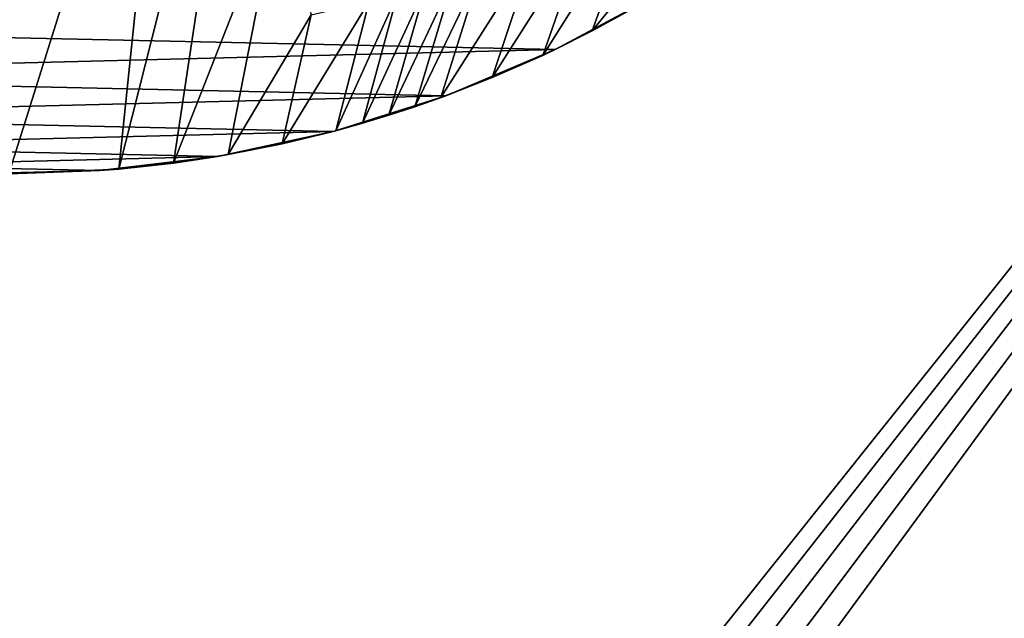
# Model space of a CAD drawing. Header units: metres. Extents: x -1004 to 0, y -808 to 0.
# Tile 96 of 127: x -406 to -219, y -336 to -222. Entities that reach past the tile are written whole.
import ezdxf

# ---------------------------------------------------------------- set-up
doc = ezdxf.new("R2010")
doc.units = ezdxf.units.M

msp = doc.modelspace()

# ---------------------------------------------------------------- linework, layer by layer
at = {"layer": 'None'}
for points in [[(-376.390991, -249.726334, 628.364929), (-386.80661, -250.868378, 628.364929), (-361.534515, -151.034119, 269.596375)], [(-361.534515, -151.034119, 269.596375), (-386.80661, -250.868378, 628.364929), (-376.64209, -152.629639, 266.606384)], [(-356.24649, -198.476288, 451.07196), (-376.390991, -249.726334, 628.364929), (-361.534515, -151.034119, 269.596375)], [(-376.64209, -152.629639, 266.606384), (-407.738159, -251.781006, 628.364929), (-407.743011, -153.945282, 264.157867)], [(-386.80661, -250.868378, 628.364929), (-407.738159, -251.781006, 628.364929), (-376.64209, -152.629639, 266.606384)], [(-366.035156, -248.130508, 628.364929), (-376.390991, -249.726334, 628.364929), (-356.24649, -198.476288, 451.07196)], [(-350.235718, -221.545441, 541.058167), (-366.035156, -248.130508, 628.364929), (-356.24649, -198.476288, 451.07196)], [(-296.848663, -224.631653, 628.364929), (-306.244751, -229.269318, 628.364929), (-288.229553, -200.730835, 553.996582)], [(-288.229553, -200.730835, 553.996582), (-306.244751, -229.269318, 628.364929), (-297.834869, -205.112473, 551.308533)], [(-283.686127, -208.465439, 592.59137), (-296.848663, -224.631653, 628.364929), (-288.229553, -200.730835, 553.996582)], [(-306.244751, -229.269318, 628.364929), (-315.83429, -233.492493, 628.364929), (-297.834869, -205.112473, 551.308533)], [(-297.834869, -205.112473, 551.308533), (-315.83429, -233.492493, 628.364929), (-307.758789, -209.157074, 548.816711)], [(-315.83429, -233.492493, 628.364929), (-325.59903, -237.293045, 628.364929), (-307.758789, -209.157074, 548.816711)], [(-307.758789, -209.157074, 548.816711), (-325.59903, -237.293045, 628.364929), (-317.98175, -212.84285, 546.532959)], [(-287.664154, -219.587906, 628.364929), (-296.848663, -224.631653, 628.364929), (-283.686127, -208.465439, 592.59137)], [(-520.812561, -223.441391, 660.551514), (-284.117157, -217.49707, 660.707458), (-540.131531, -211.915665, 660.853333)], [(-325.59903, -237.293045, 628.364929), (-330.541382, -239.032288, 628.364929), (-317.98175, -212.84285, 546.532959)], [(-317.98175, -212.84285, 546.532959), (-330.541382, -239.032288, 628.364929), (-323.199097, -214.544464, 545.472961)], [(-330.541382, -239.032288, 628.364929), (-335.52066, -240.662857, 628.364929), (-323.199097, -214.544464, 545.472961)], [(-323.199097, -214.544464, 545.472961), (-335.52066, -240.662857, 628.364929), (-328.483612, -216.148453, 544.469727)], [(-335.52066, -240.662857, 628.364929), (-340.534454, -242.18396, 628.364929), (-328.483612, -216.148453, 544.469727)], [(-328.483612, -216.148453, 544.469727), (-340.534454, -242.18396, 628.364929), (-333.832489, -217.652527, 543.524902)], [(-303.921326, -228.169846, 660.427917), (-284.117157, -217.49707, 660.707458), (-520.812561, -223.441391, 660.551514)], [(-340.534454, -242.18396, 628.364929), (-345.580353, -243.595032, 628.364929), (-333.832489, -217.652527, 543.524902)], [(-333.832489, -217.652527, 543.524902), (-345.580353, -243.595032, 628.364929), (-339.242859, -219.054657, 542.640259)], [(-287.664154, -219.587906, 628.364929), (-284.117157, -217.49707, 660.707458), (-303.921326, -228.169846, 660.427917)], [(-345.580353, -243.595032, 628.364929), (-355.758484, -246.085342, 628.364929), (-339.242859, -219.054657, 542.640259)], [(-339.242859, -219.054657, 542.640259), (-355.758484, -246.085342, 628.364929), (-350.235718, -221.545441, 541.058167)], [(-296.848663, -224.631653, 628.364929), (-287.664154, -219.587906, 628.364929), (-303.921326, -228.169846, 660.427917)], [(-355.758484, -246.085342, 628.364929), (-366.035156, -248.130508, 628.364929), (-350.235718, -221.545441, 541.058167)], [(-500.497192, -233.107132, 660.29834), (-303.921326, -228.169846, 660.427917), (-520.812561, -223.441391, 660.551514)], [(-303.921326, -228.169846, 660.427917), (-306.244751, -229.269318, 628.364929), (-296.848663, -224.631653, 628.364929)], [(-324.638794, -236.940872, 660.198181), (-303.921326, -228.169846, 660.427917), (-500.497192, -233.107132, 660.29834)], [(-324.638794, -236.940872, 660.198181), (-315.83429, -233.492493, 628.364929), (-303.921326, -228.169846, 660.427917)], [(-315.83429, -233.492493, 628.364929), (-306.244751, -229.269318, 628.364929), (-303.921326, -228.169846, 660.427917)], [(-479.36441, -240.827759, 660.096191), (-324.638794, -236.940872, 660.198181), (-500.497192, -233.107132, 660.29834)], [(-324.638794, -236.940872, 660.198181), (-325.59903, -237.293045, 628.364929), (-315.83429, -233.492493, 628.364929)], [(-346.087494, -243.732101, 660.020264), (-324.638794, -236.940872, 660.198181), (-479.36441, -240.827759, 660.096191)], [(-335.52066, -240.662857, 628.364929), (-324.638794, -236.940872, 660.198181), (-346.087494, -243.732101, 660.020264)], [(-335.52066, -240.662857, 628.364929), (-330.541382, -239.032288, 628.364929), (-324.638794, -236.940872, 660.198181)], [(-330.541382, -239.032288, 628.364929), (-325.59903, -237.293045, 628.364929), (-324.638794, -236.940872, 660.198181)], [(-457.592987, -246.536331, 659.946716), (-346.087494, -243.732101, 660.020264), (-479.36441, -240.827759, 660.096191)], [(-340.534454, -242.18396, 628.364929), (-335.52066, -240.662857, 628.364929), (-346.087494, -243.732101, 660.020264)], [(-346.087494, -243.732101, 660.020264), (-345.580353, -243.595032, 628.364929), (-340.534454, -242.18396, 628.364929)], [(-368.080811, -248.485947, 659.895752), (-346.087494, -243.732101, 660.020264), (-457.592987, -246.536331, 659.946716)], [(-368.080811, -248.485947, 659.895752), (-355.758484, -246.085342, 628.364929), (-346.087494, -243.732101, 660.020264)], [(-355.758484, -246.085342, 628.364929), (-345.580353, -243.595032, 628.364929), (-346.087494, -243.732101, 660.020264)], [(-435.383087, -250.178894, 659.851318), (-368.080811, -248.485947, 659.895752), (-457.592987, -246.536331, 659.946716)], [(-368.080811, -248.485947, 659.895752), (-366.035156, -248.130508, 628.364929), (-355.758484, -246.085342, 628.364929)], [(-390.429749, -251.158157, 659.825745), (-368.080811, -248.485947, 659.895752), (-435.383087, -250.178894, 659.851318)], [(-390.429749, -251.158157, 659.825745), (-376.390991, -249.726334, 628.364929), (-368.080811, -248.485947, 659.895752)], [(-376.390991, -249.726334, 628.364929), (-366.035156, -248.130508, 628.364929), (-368.080811, -248.485947, 659.895752)], [(-412.92926, -251.724091, 659.810852), (-390.429749, -251.158157, 659.825745), (-435.383087, -250.178894, 659.851318)], [(-386.80661, -250.868378, 628.364929), (-376.390991, -249.726334, 628.364929), (-390.429749, -251.158157, 659.825745)], [(-407.738159, -251.781006, 628.364929), (-390.429749, -251.158157, 659.825745), (-412.92926, -251.724091, 659.810852)], [(-407.738159, -251.781006, 628.364929), (-386.80661, -250.868378, 628.364929), (-390.429749, -251.158157, 659.825745)]]:
    msp.add_3dface(points, dxfattribs=at)
at = {"layer": 'None012349'}
for points in [[(-10, -10, 90), (-502.018646, -625.846375, 90), (-994.037292, -10, 90)], [(-494.003571, -626.560364, 90), (-502.018646, -625.846375, 90), (-10, -10, 90)], [(-485.779327, -628.854126, 90), (-494.003571, -626.560364, 90), (-10, -10, 90)], [(-477.800262, -632.855408, 90), (-485.779327, -628.854126, 90), (-10, -10, 90)], [(-10, -10, 90), (-470.61264, -638.481506, 90), (-477.800262, -632.855408, 90)], [(-217.024689, -763.271118, 90), (-470.61264, -638.481506, 90), (-10, -10, 90)], [(-310.819183, -74.833893, 118.716827), (-357.881531, -76.725929, 118.683807), (-65.750778, -245.26564, 115.741936)], [(-67.63723, -207.428024, 116.40239), (-310.819183, -74.833893, 118.716827), (-65.750778, -245.26564, 115.741936)], [(-502.018616, -79.224953, 118.640182), (-502.018646, -605.043579, 109.461983), (-405.341431, -78.099579, 118.659828)], [(-502.018646, -605.043579, 109.461983), (-490.16217, -606.131226, 109.443001), (-405.341431, -78.099579, 118.659828)], [(-405.341431, -78.099579, 118.659828), (-490.16217, -606.131226, 109.443001), (-63.327908, -322.10611, 114.400681)], [(-65.750778, -245.26564, 115.741936), (-357.881531, -76.725929, 118.683807), (-405.341431, -78.099579, 118.659828)], [(-63.327908, -322.10611, 114.400681), (-64.299881, -283.837677, 115.068657), (-405.341431, -78.099579, 118.659828)], [(-64.299881, -283.837677, 115.068657), (-65.750778, -245.26564, 115.741936), (-405.341431, -78.099579, 118.659828)], [(-490.16217, -606.131226, 109.443001), (-62.766594, -397.573273, 113.083397), (-63.327908, -322.10611, 114.400681)]]:
    msp.add_3dface(points, dxfattribs=at)

doc.saveas('drawing.dxf')
